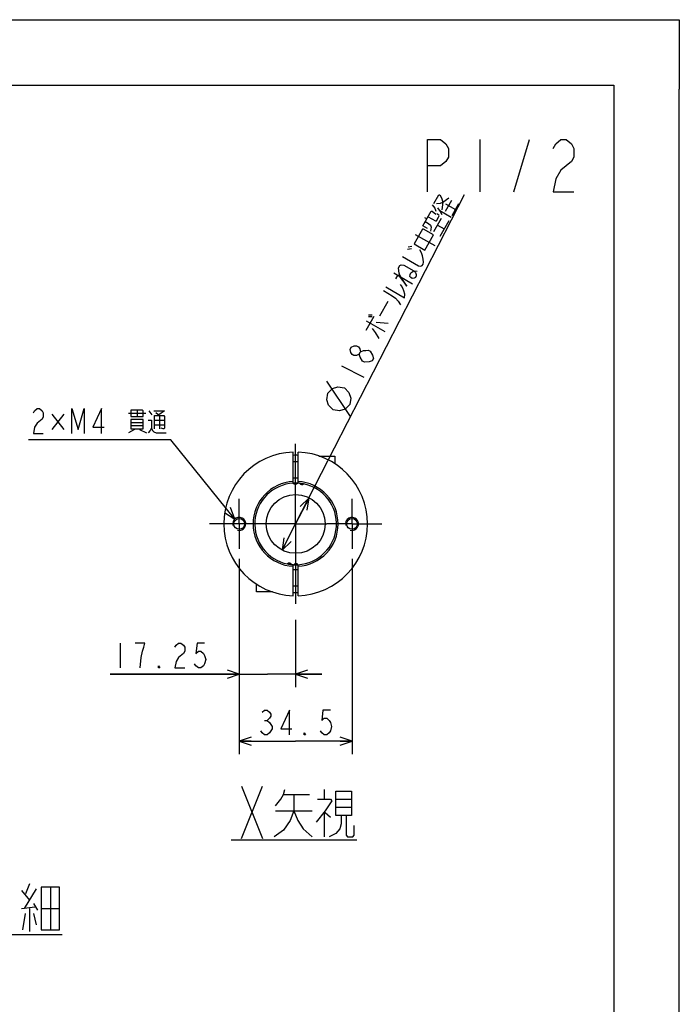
# Model space of a CAD drawing. Extents: x 0 to 594, y 0 to 420.
# Tile 71 of 71: x 493 to 594, y 269 to 420. Entities that reach past the tile are written whole.
import ezdxf

# ---------------------------------------------------------------- set-up
doc = ezdxf.new("R2010")
doc.units = 0
doc.header["$LTSCALE"] = 32.67
doc.linetypes.add('CENTER', pattern=[0.6, 0.375, -0.075, 0.075, -0.075])
doc.layers.get('0').update_dxf_attribs({"linetype": 'CONTINUOUS'})
for name, color, linetype in [('ASSY', 7, 'CONTINUOUS'), ('AXIS', 7, 'CONTINUOUS'), ('CHAMFER', 7, 'CONTINUOUS'), ('DRA_ITEM', 7, 'CONTINUOUS'), ('DRIV_DIM', 7, 'CONTINUOUS'), ('PARAM_DIM', 7, 'CONTINUOUS')]:
    doc.layers.add(name, color=color, linetype=linetype)
doc.styles.get("Standard").update_dxf_attribs({"font": 'txt', "width": 0.8})
doc.dimstyles.new('DIMSTYLE_4', dxfattribs={"dimtxt": 3.8, "dimasz": 1.8, "dimexe": 2, "dimexo": 1.5, "dimgap": 0.95, "dimtad": 1, "dimdec": 3, "dimlfac": 2, "dimtxsty": 'STANDARD', "dimblk": 'OPEN', "dimblk1": 'OPEN', "dimblk2": 'OPEN', "dimcen": 0.09, "dimazin": 2, "dimtp": 0.001, "dimtm": 0.001, "dimtfac": 1, "dimtdec": 3, "dimtofl": 0, "dimtmove": 0, "dimatfit": 3, "dimtolj": 1})
doc.dimstyles.new('DIMSTYLE_5', dxfattribs={"dimtxt": 3.8, "dimasz": 1.8, "dimexe": 2, "dimexo": 1.5, "dimtad": 1, "dimlfac": 2, "dimtxsty": 'STANDARD', "dimblk": 'OPEN', "dimblk1": 'OPEN', "dimblk2": 'OPEN', "dimcen": 0.09, "dimazin": 2, "dimtp": 0.2, "dimtm": 0.2, "dimtfac": 1, "dimtmove": 0, "dimatfit": 3, "dimtolj": 1})

# ---------------------------------------------------------------- blocks, each defined once
blk = doc.blocks.new('_OPEN')
at = {"color": 0, "linetype": 'BYBLOCK'}
for p, q in [((0, 0), (-1, 0.342)), ((-1, -0.342), (0, 0)), ((-1, 0), (0, 0))]:
    blk.add_line(p, q, dxfattribs=at)
blk = doc.blocks.new('*D34')
at = {"layer": 'DRIV_DIM', "color": 2, "linetype": 'CONTINUOUS'}
for p, q in [((526.69, 337.5), (526.69, 307.58)), ((543.94, 337.5), (543.94, 307.58)), ((526.69, 309.58), (535.31, 309.58)), ((543.94, 309.58), (535.31, 309.58))]:
    blk.add_line(p, q, dxfattribs=at)
at = {"layer": 'DRIV_DIM', "color": 2, "linetype": 'CONTINUOUS', "xscale": 1.8, "yscale": 1.8, "zscale": 1.8, "rotation": 180}
blk.add_blockref('_OPEN', (526.69, 309.58), dxfattribs=at)
at = {"layer": 'DRIV_DIM', "color": 2, "linetype": 'CONTINUOUS', "xscale": 1.8, "yscale": 1.8, "zscale": 1.8}
blk.add_blockref('_OPEN', (543.94, 309.58), dxfattribs=at)
blk = doc.blocks.new('*D35')
at = {"layer": 'DRIV_DIM', "color": 2, "linetype": 'CONTINUOUS'}
for p, q in [((526.69, 337.5), (526.69, 317.85)), ((535.31, 328.16), (535.31, 317.85)), ((526.69, 319.85), (506.95, 319.85)), ((506.95, 319.85), (531, 319.85)), ((539.31, 319.85), (531, 319.85)), ((535.31, 319.85), (539.31, 319.85))]:
    blk.add_line(p, q, dxfattribs=at)
at = {"layer": 'DRIV_DIM', "color": 2, "linetype": 'CONTINUOUS', "xscale": 1.8, "yscale": 1.8, "zscale": 1.8}
blk.add_blockref('_OPEN', (526.69, 319.85), dxfattribs=at)
at = {"layer": 'DRIV_DIM', "color": 2, "linetype": 'CONTINUOUS', "xscale": 1.8, "yscale": 1.8, "zscale": 1.8, "rotation": 180}
blk.add_blockref('_OPEN', (535.31, 319.85), dxfattribs=at)
blk = doc.blocks.new('*D41')
at = {"layer": 'PARAM_DIM', "color": 2, "linetype": 'CONTINUOUS'}
for p, q in [((535.31, 342.82), (561.12, 393.25)), ((537.36, 346.83), (535.31, 342.82)), ((533.26, 338.82), (535.31, 342.82))]:
    blk.add_line(p, q, dxfattribs=at)
at = {"layer": 'PARAM_DIM', "color": 2, "linetype": 'CONTINUOUS', "xscale": 1.8, "yscale": 1.8, "zscale": 1.8}
for p, rotation in [((537.36, 346.83), 62.8983611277), ((533.26, 338.82), 242.8983611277)]:
    blk.add_blockref('_OPEN', p, dxfattribs=dict(at, rotation=rotation))

msp = doc.modelspace()

# ---------------------------------------------------------------- linework, layer by layer
at = {"color": 7, "linetype": 'CONTINUOUS'}
for p, q in [((12.37736, 420), (584.30102, 420)), ((10, 410), (584, 410)), ((584, 410), (584, 10)), ((594, 8.24228), (594, 409.35318))]:
    msp.add_line(p, q, dxfattribs=at)
at = {"color": 4, "linetype": 'CONTINUOUS'}
for p, q in [((584.30102, 420), (594, 420)), ((594, 420), (594, 409.35318))]:
    msp.add_line(p, q, dxfattribs=at)
at = {"color": 7, "linetype": 'CONTINUOUS'}
msp.add_circle((535.31227, 342.8239), 4.5, dxfattribs=at)
for radius, start, end in [(11, 91.9536438, 268.0463562), (10.5, 87.9482046, 92.0483047), (11, 271.9536438, 88.0463562), (6.25, 87.5802033, 93.313545), (6.25, 267.5802033, 273.313545), (10.5, 267.9482046, 272.0483047)]:
    msp.add_arc((535.31227, 342.8239), radius, start, end, dxfattribs=at)
at = {"color": 2, "linetype": 'CONTINUOUS'}
for centre in [(526.68727, 342.8239), (543.93727, 342.8239)]:
    msp.add_arc(centre, 1, 255, 195, dxfattribs=at)
at = {"layer": 'ASSY', "color": 7, "linetype": 'CONTINUOUS'}
for p, q in [((538.87253, 353.1989), (541.31227, 353.1989)), ((541.31227, 353.1989), (541.31227, 352.01424)), ((535.68727, 352.3239), (534.93727, 352.3239)), ((535.68727, 349.8239), (534.93727, 349.8239)), ((534.93727, 335.8239), (535.68727, 335.8239)), ((529.31227, 332.4489), (529.31227, 333.63356)), ((534.93727, 333.3239), (535.68727, 333.3239)), ((531.75202, 332.4489), (529.31227, 332.4489))]:
    msp.add_line(p, q, dxfattribs=at)
at = {"layer": 'AXIS', "color": 7, "linetype": 'CENTER'}
for p, q in [((535.31227, 342.8239), (535.31227, 355.98919)), ((526.68727, 342.8239), (526.68727, 346.6489)), ((543.93727, 342.8239), (543.93727, 346.6489)), ((522.86227, 342.8239), (522.14698, 342.8239)), ((526.68727, 342.8239), (522.86227, 342.8239)), ((526.68727, 342.8239), (526.68727, 338.9989)), ((535.31227, 342.8239), (526.68727, 342.8239)), ((535.31227, 342.8239), (535.31227, 329.65861)), ((535.31227, 342.8239), (540.11227, 342.8239)), ((543.93727, 342.8239), (540.11227, 342.8239)), ((543.93727, 342.8239), (548.47756, 342.8239)), ((543.93727, 342.8239), (543.93727, 338.9989))]:
    msp.add_line(p, q, dxfattribs=at)
at = {"layer": 'AXIS', "color": 7, "linetype": 'CONTINUOUS'}
for centre in [(526.68727, 342.8239), (543.93727, 342.8239)]:
    msp.add_circle(centre, 0.825, dxfattribs=at)
for centre, radius, start, end in [((535.31227, 342.8239), 6.25, 93.3088589, 258.6911411), ((535.26206, 349.27371), 0.375, 214.0971066, 326.7948809), ((535.31227, 342.8239), 6.25, 84.4168714, 87.5831286), ((535.31227, 342.8239), 6.25, 273.3088589, 78.6911411), ((536.25963, 349.20395), 0.375, 205.2051191, 317.9028934), ((534.36491, 336.44385), 0.375, 25.2051191, 137.9028934), ((535.31227, 342.8239), 6.25, 264.4168714, 267.5831286), ((535.36248, 336.3741), 0.375, 34.0971066, 146.7948809)]:
    msp.add_arc(centre, radius, start, end, dxfattribs=at)
at = {"layer": 'CHAMFER', "color": 7, "linetype": 'CONTINUOUS'}
for p, q in [((534.93727, 349.06264), (534.93727, 353.81751)), ((535.68727, 349.06264), (535.68727, 353.81751)), ((534.93727, 331.83029), (534.93727, 336.58516)), ((535.68727, 331.83029), (535.68727, 336.58516))]:
    msp.add_line(p, q, dxfattribs=at)
for centre, radius, start, end in [((535.3122, 342.82383), 6.50023, 93.3067136, 266.6932103), ((535.31234, 342.82398), 6.50023, 273.3067136, 86.6932103), ((535.31234, 342.82398), 6.24995, 78.6885935, 84.4211814), ((535.3122, 342.82383), 6.24995, 258.6885935, 264.4211814)]:
    msp.add_arc(centre, radius, start, end, dxfattribs=at)
at = {"layer": 'DRA_ITEM', "color": 2, "linetype": 'CONTINUOUS'}
for p, q in [((563.49166, 401.64295), (563.49166, 393.64295)), ((568.69166, 393.64295), (571.09166, 401.64295)), ((558.22448, 391.82781), (559.76705, 390.93717)), ((558.26367, 390.70819), (559.21366, 392.35365)), ((559.24458, 390.03218), (560.28956, 391.84217)), ((557.35378, 390.79473), (559.10206, 389.78535)), ((555.38322, 389.51913), (555.07469, 389.69725)), ((556.45865, 387.58185), (557.64618, 389.63867)), ((558.76957, 389.20944), (557.39207, 386.82355)), ((557.02865, 388.56911), (558.05705, 387.97536)), ((553.6022, 387.1468), (556.58456, 385.42494)), ((552.42254, 384.86607), (553.0239, 384.95765)), ((552.50969, 385.25454), (553.11105, 385.34612)), ((550.33255, 381.2461), (553.21206, 379.58359)), ((548.19413, 374.69223), (549.47661, 376.9136)), ((546.10458, 372.49805), (547.33957, 374.63712)), ((546.10505, 373.92384), (548.98456, 372.26134)), ((546.47721, 374.80592), (547.03107, 374.81524)), ((546.48504, 374.58201), (547.03891, 374.59133)), ((547.62413, 373.70497), (549.44387, 373.53189)), ((511.05927, 360.22852), (511.05927, 359.27854)), ((499.84926, 359.63478), (498.04427, 357.25979)), ((498.04427, 359.63478), (499.84926, 357.25979)), ((509.72926, 359.75355), (512.38928, 359.75355)), ((512.86429, 360.10979), (513.33927, 359.51604)), ((513.71929, 358.68479), (515.23928, 358.68479)), ((513.90927, 359.87228), (514.47927, 359.39727)), ((514.47927, 359.39727), (514.47927, 357.37853)), ((510.67928, 357.25979), (509.72926, 356.78478)), ((510.10928, 358.32851), (512.00929, 358.32851)), ((512.00929, 357.85354), (510.10928, 357.85354)), ((511.43929, 357.25979), (512.48427, 356.78478)), ((513.71929, 357.97227), (515.23928, 357.97227)), ((515.71428, 355.71603), (494.43428, 355.71603)), ((516.21428, 355.71603), (515.71428, 355.71603)), ((526.0273, 343.57519), (516.21428, 355.71603)), ((527.05645, 302.67618), (530.25645, 294.67618)), ((527.05645, 294.67618), (530.25645, 302.67618)), ((533.45645, 301.42619), (537.45645, 301.42619)), ((539.65643, 302.17619), (539.65643, 300.67618)), ((541.45645, 300.67618), (543.85645, 300.67618)), ((532.25645, 298.92619), (537.85645, 298.92619)), ((539.65643, 298.67618), (539.65643, 294.92619)), ((539.85645, 298.67618), (540.65645, 297.92618)), ((543.85645, 299.42619), (541.45645, 299.42619)), ((525.45644, 294.45267), (544.65644, 294.45267)), ((493.40963, 286.71421), (494.60963, 285.21423)), ((495.60961, 286.96422), (493.80963, 283.9642)), ((494.60963, 287.71423), (494.00961, 286.21422)), ((497.80963, 287.21424), (497.80963, 280.71421)), ((493.40963, 283.9642), (495.40963, 284.21422)), ((494.60963, 283.9642), (494.60963, 280.46423)), ((495.20961, 284.71421), (495.80963, 283.71423)), ((496.40961, 283.9642), (499.20961, 283.9642)), ((493.60961, 280.71421), (494.00961, 283.21423)), ((495.20961, 283.21423), (495.60961, 281.46421)), ((422.80962, 279.9907), (499.60962, 279.9907))]:
    msp.add_line(p, q, dxfattribs=at)
for points in [[(555.49166, 393.64295), (555.49166, 401.64295), (557.49166, 401.64295), (558.29166, 400.97626), (558.69166, 400.3096), (558.69166, 398.97626), (558.29166, 398.3096), (557.49166, 397.64295), (555.49166, 397.64295)], [(574.69166, 400.3096), (575.09166, 400.97626), (575.89166, 401.64295), (576.69167, 401.64295), (577.49167, 400.97626), (577.89167, 400.3096), (577.89167, 398.97626), (577.49167, 398.3096), (576.69167, 397.64295), (575.89166, 396.97626), (575.09166, 395.64295), (574.69166, 393.64295), (577.89167, 393.64295)], [(556.46003, 391.85924), (557.22004, 393.17558), (557.37039, 393.1985), (557.63925, 392.71417), (557.8131, 392.06531), (557.70197, 390.92281)], [(556.86354, 391.84565), (557.4649, 391.93723), (557.8131, 392.06531), (558.74695, 392.7328)], [(555.4856, 388.03395), (554.76573, 388.44958), (556.04821, 390.67092), (556.19856, 390.69383), (556.76808, 390.25533)], [(556.21469, 391.67177), (556.58641, 391.12809), (556.75242, 390.70315)], [(557.03742, 391.19679), (557.40911, 390.65308), (557.67797, 390.16879)], [(555.14571, 389.10775), (555.65992, 388.81089), (555.92095, 388.55048), (556.03164, 388.26718), (555.95231, 387.6548)], [(555.57323, 389.84822), (556.70446, 389.19509), (556.85481, 389.21796), (557.1873, 389.79387), (557.28229, 389.95843), (557.22696, 390.10008), (556.91843, 390.2782)], [(553.45138, 385.69812), (555.09684, 384.7481), (556.42685, 387.05174), (554.88424, 387.94237), (554.7339, 387.91946), (553.45138, 385.69812)], [(551.6547, 383.77364), (554.12286, 382.34864), (554.47888, 382.25279), (554.67672, 382.35796), (554.81924, 382.60475), (554.8589, 382.91096), (554.8432, 383.35881), (554.72469, 383.86602), (554.55868, 384.29096), (554.28981, 384.77526)], [(550.61708, 380.31391), (550.99707, 380.97212), (552.31787, 379.22228), (551.3056, 380.794), (551.13959, 381.21894), (551.07639, 381.5845), (551.06073, 382.03232), (551.25071, 382.3614), (551.44855, 382.46658), (551.85207, 382.45302), (553.39468, 381.56238), (553.65571, 381.302), (553.7664, 381.01871), (553.77423, 380.79476), (553.63171, 380.54797), (553.4339, 380.4428), (553.13321, 380.39701), (552.92753, 380.51574), (552.76935, 380.71677), (552.80901, 381.02295), (552.9515, 381.26977), (553.39468, 381.56238), (553.90105, 381.48944)], [(548.76504, 378.53108), (550.10197, 377.75921), (550.56868, 377.38006), (550.98786, 376.91864), (551.35958, 376.37496)], [(549.09753, 379.10699), (551.97707, 377.44452), (552.00891, 377.9746), (551.89035, 378.48184), (551.72434, 378.90679), (551.51084, 379.24943), (551.35266, 379.45046)], [(548.1139, 371.22829), (547.52867, 372.11465), (547.05413, 372.71771)], [(495.19428, 359.83269), (495.38429, 360.14938), (495.76428, 360.46603), (496.14426, 360.46603), (496.52429, 360.14938), (496.71426, 359.83269), (496.71426, 359.19936), (496.52429, 358.88271)], [(501.08428, 356.66605), (501.08428, 360.46603), (502.03427, 357.29938), (502.98429, 360.46603), (502.98429, 356.66605)], [(505.64428, 356.66605), (505.64428, 360.46603), (504.31427, 357.61603), (506.02426, 357.61603)], [(510.10928, 360.22852), (510.10928, 359.27854), (512.00929, 359.27854), (512.00929, 360.10979), (511.91427, 360.22852), (510.10928, 360.22852)], [(496.52429, 358.88271), (495.76428, 358.24937), (495.38429, 357.61603), (495.19428, 356.66605), (496.71426, 356.66605)], [(510.10928, 358.80353), (510.10928, 357.37853), (512.00929, 357.37853), (512.00929, 358.80353), (510.10928, 358.80353)], [(512.76927, 358.68479), (513.24428, 358.68479), (513.24428, 357.4973), (513.05427, 357.14102), (512.76927, 356.78478)], [(513.62427, 360.10979), (515.23928, 360.10979), (514.38428, 359.51604)], [(513.71929, 357.37853), (513.71929, 359.39727), (515.14429, 359.39727), (515.23928, 359.27854), (515.23928, 357.4973), (515.14429, 357.37853), (515.04926, 357.37853), (514.76426, 357.4973)], [(513.24428, 357.4973), (513.43429, 357.14102), (513.62427, 356.90352), (514.00429, 356.78478), (515.52428, 356.78478)], [(524.41701, 344.5881), (526.0273, 343.57519), (525.3746, 345.36209)], [(535.05645, 301.42619), (535.05645, 298.92619), (534.45643, 297.42618), (533.45645, 295.92618), (532.05643, 294.92619)], [(532.25645, 299.6762), (533.05645, 300.67618), (533.45645, 301.42619), (533.65643, 302.17619)], [(541.45645, 301.92618), (543.85645, 301.92618), (543.85645, 298.17619), (541.45645, 298.17619), (541.45645, 301.92618)], [(538.65645, 300.67618), (540.65645, 300.67618), (540.85643, 300.4262), (539.85645, 298.92619), (538.45643, 297.17617)], [(535.05645, 298.92619), (535.65643, 297.42618), (536.45643, 296.17619), (537.85645, 294.92619)], [(542.25645, 298.17619), (542.25645, 296.92619), (542.05643, 296.17619), (541.45645, 295.42618), (540.45643, 294.92619)], [(543.05645, 298.17619), (543.05645, 295.17617), (543.25643, 294.92619), (544.05643, 294.92619), (544.25645, 295.17617), (544.25645, 296.67618)], [(496.40961, 287.21424), (496.40961, 280.71421), (499.20961, 280.71421), (499.20961, 287.21424), (496.40961, 287.21424)]]:
    msp.add_lwpolyline(points, dxfattribs=at)
at = {"layer": 'DRIV_DIM', "color": 2, "linetype": 'CONTINUOUS'}
for p, q in [((508.47071, 324.59578), (508.47071, 320.79579)), ((530.56226, 312.7513), (530.94228, 312.7513))]:
    msp.add_line(p, q, dxfattribs=at)
for points in [[(511.51072, 320.79579), (511.70073, 322.37912), (511.89074, 323.32914), (512.08071, 323.96247), (512.27073, 324.59578), (510.75074, 324.59578)], [(516.83072, 323.96247), (517.02073, 324.27912), (517.40072, 324.59578), (517.78071, 324.59578), (518.16073, 324.27912), (518.35071, 323.96247), (518.35071, 323.32914), (518.16073, 323.01245), (517.40072, 322.37912)], [(521.39071, 324.59578), (520.25072, 324.59578), (520.06074, 323.01245), (520.44073, 323.32914), (520.82072, 323.32914), (521.20074, 323.01245), (521.39071, 322.6958), (521.58073, 322.06247), (521.39071, 321.42913), (521.20074, 321.11244), (520.82072, 320.79579), (520.44073, 320.79579), (520.06074, 321.11244), (519.87073, 321.42913)], [(514.55072, 320.79579), (514.36071, 320.79579), (514.36071, 321.11244), (514.55072, 320.79579)], [(517.40072, 322.37912), (517.02073, 321.74578), (516.83072, 320.79579), (518.35071, 320.79579)], [(530.18227, 314.01798), (530.56226, 314.33466), (530.94228, 314.33466), (531.32227, 314.01798), (531.51228, 313.70133), (531.51228, 313.38464), (531.32227, 313.06799), (530.94228, 312.7513), (531.32227, 312.43465), (531.51228, 312.118), (531.70226, 311.80132), (531.70226, 311.48467)], [(534.36228, 310.53465), (534.36228, 314.33466), (533.03227, 311.48467), (534.74226, 311.48467)], [(540.63227, 314.33466), (539.49227, 314.33466), (539.30226, 312.7513), (539.68228, 313.06799), (540.06227, 313.06799), (540.44226, 312.7513), (540.63227, 312.43465), (540.82228, 311.80132), (540.63227, 311.16798), (540.44226, 310.85133), (540.06227, 310.53465), (539.68228, 310.53465), (539.30226, 310.85133), (539.11228, 311.16798)], [(531.70226, 311.48467), (531.32227, 310.85133), (530.94228, 310.53465), (530.56226, 310.53465), (530.18227, 310.85133), (529.99226, 311.16798)], [(536.83229, 310.53465), (536.64227, 310.53465), (536.64227, 310.85133), (536.83229, 310.53465)]]:
    msp.add_lwpolyline(points, dxfattribs=at)
at = {"layer": 'PARAM_DIM', "color": 2, "linetype": 'CONTINUOUS'}
for p, q in [((547.03155, 367.80909), (546.57655, 367.61506)), ((542.35042, 367.00318), (545.73319, 365.27201)), ((543.72245, 359.25765), (540.09095, 364.67337))]:
    msp.add_line(p, q, dxfattribs=at)
for points in [[(545.05826, 368.81894), (544.60327, 368.6249), (544.23481, 368.60003), (543.95293, 368.74429), (543.75758, 369.05771), (543.64878, 369.54023), (543.8219, 369.87852), (544.27694, 370.07252), (544.64539, 370.09739), (544.92728, 369.95314), (545.12262, 369.63975), (545.23138, 369.1572)], [(545.55775, 367.70957), (545.16707, 368.33638), (545.05826, 368.81894), (545.23138, 369.1572), (545.68642, 369.3512), (546.05488, 369.3761), (546.42333, 369.40097), (546.70522, 369.25668)], [(546.70522, 369.25668), (547.0959, 368.6299), (547.20466, 368.14735), (547.03155, 367.80909)], [(546.57655, 367.61506), (545.83963, 367.56532), (545.55775, 367.70957)], [(541.04111, 360.27413), (540.33969, 360.98883), (540.06441, 361.84114), (540.2153, 362.83112), (540.92999, 363.53254), (541.78231, 363.80779), (542.77229, 363.65689), (543.47371, 362.9422), (543.74896, 362.08989), (543.59806, 361.09995), (542.88337, 360.39852), (542.03105, 360.12324), (541.04111, 360.27413)]]:
    msp.add_lwpolyline(points, dxfattribs=at)

# ---------------------------------------------------------------- dimensions: what is measured, and where the dimension line sits
at = {"layer": 'DRIV_DIM', "color": 2, "linetype": 'CONTINUOUS'}
for base, p2, picture, middle in [((535.31227, 319.84579), (535.31227, 329.65861), '*D35', (506.95072, 319.84579)), ((543.93727, 309.58465), (543.93727, 338.9989), '*D34', (529.23227, 309.58465))]:
    dim = msp.add_linear_dim(base=base, p1=(526.68727, 338.9989), p2=p2, dimstyle='DIMSTYLE_4', dxfattribs=at)
    dim.commit()
    dim.dimension.update_dxf_attribs({"geometry": picture, "text_midpoint": middle, "dimtype": 160})
at = {"layer": 'PARAM_DIM', "color": 2, "linetype": 'CONTINUOUS'}
dim = msp.add_diameter_dim_2p(p1=(537.36234, 346.8298), p2=(533.2622, 338.818), text='%%c<>         ', dimstyle='DIMSTYLE_5', override={"dimpost": '<>'}, dxfattribs=at)
dim.commit()
dim.dimension.update_dxf_attribs({"geometry": '*D41', "text_midpoint": (542.73249, 359.40856), "dimtype": 163})

doc.saveas('drawing.dxf')
